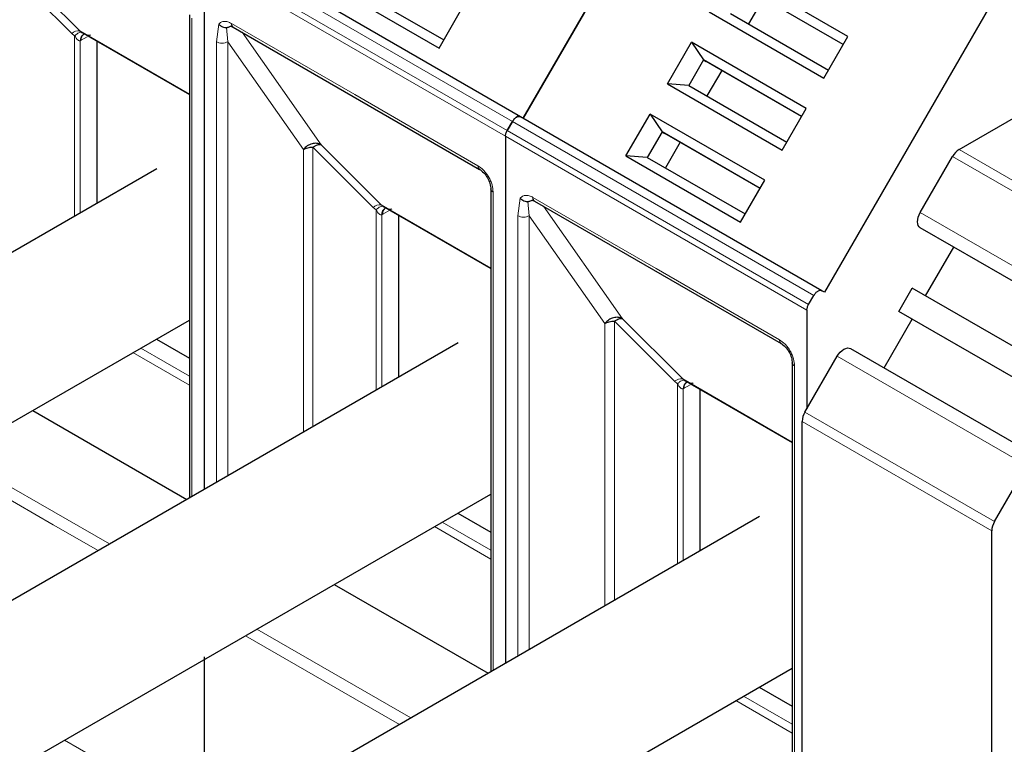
# Model space of a CAD drawing. Header units: millimetres. Extents: x 5 to 418, y 2 to 292.
# Tile 45 of 53: x 357.52 to 367.31, y 128.44 to 135.64. Entities that reach past the tile are written whole.
import ezdxf

# ---------------------------------------------------------------- set-up
doc = ezdxf.new("R2010")
doc.units = ezdxf.units.MM

msp = doc.modelspace()

# ---------------------------------------------------------------- linework, layer by layer
at = {"color": 7, "linetype": 'Continuous', "lineweight": 25}
for p, q in [((366.8631, 134.353), (374.7698, 138.9175)), ((362.5262, 134.6636), (364.1929, 137.5503)), ((364.1929, 137.5503), (362.5262, 134.6636)), ((362.4995, 134.679), (359.5014, 136.4098)), ((359.3519, 136.2162), (359.3519, 131.0052)), ((359.3519, 136.2162), (359.3519, 130.9717)), ((365.7556, 135.4781), (364.6149, 136.1366)), ((360.5501, 136.02), (361.6908, 135.3615)), ((360.7627, 136.0049), (361.7375, 135.4422)), ((365.7089, 135.3973), (364.7342, 135.96)), ((365.7089, 135.3973), (364.7608, 135.9446)), ((364.9142, 135.8561), (364.7675, 135.602)), ((361.6908, 135.3615), (361.9308, 135.777)), ((367.191, 135.8196), (365.5243, 132.9328)), ((359.2059, 135.6934), (359.2059, 130.8874)), ((364.3749, 135.721), (365.5156, 135.0625)), ((364.5875, 135.706), (365.5623, 135.1433)), ((359.6419, 135.5698), (362.0932, 134.1547)), ((358.117, 135.5326), (358.1373, 135.5182)), ((358.1258, 135.5244), (359.2059, 134.9009)), ((358.1545, 135.4988), (358.1641, 135.5023)), ((365.5156, 135.0625), (365.7556, 135.4781)), ((358.2865, 135.4316), (358.2865, 133.8182)), ((363.9616, 135.0051), (364.2015, 135.4207)), ((365.3422, 134.7622), (364.2015, 135.4207)), ((364.2015, 135.4207), (364.3208, 135.2441)), ((364.3208, 135.2441), (364.1742, 134.99)), ((365.2956, 134.6814), (364.3208, 135.2441)), ((364.3208, 135.2441), (364.3475, 135.2287)), ((365.2956, 134.6814), (364.3475, 135.2287)), ((364.5009, 135.1402), (364.3542, 134.8861)), ((363.9616, 135.0051), (365.1023, 134.3466)), ((364.1742, 134.99), (363.9616, 135.0051)), ((364.1742, 134.99), (365.1489, 134.4273)), ((365.1023, 134.3466), (365.3422, 134.7622)), ((365.4976, 132.9482), (362.4995, 134.679)), ((362.5262, 134.6636), (362.4995, 134.679)), ((363.5483, 134.2892), (363.7882, 134.7047)), ((364.9289, 134.0462), (363.7882, 134.7047)), ((363.7882, 134.7047), (363.9075, 134.5282)), ((362.4195, 134.6328), (362.3666, 134.5412)), ((362.3666, 134.5412), (362.4195, 134.6328)), ((362.35, 134.4854), (362.35, 129.2409)), ((362.35, 134.4854), (362.35, 129.2409)), ((363.9075, 134.5282), (363.7608, 134.2741)), ((364.8823, 133.9655), (363.9075, 134.5282)), ((363.9075, 134.5282), (363.9342, 134.5128)), ((364.8823, 133.9655), (363.9342, 134.5128)), ((364.0875, 134.4242), (363.9409, 134.1702)), ((363.5483, 134.2892), (364.689, 133.6307)), ((363.7608, 134.2741), (363.5483, 134.2892)), ((363.7608, 134.2741), (364.7356, 133.7114)), ((366.4759, 133.7274), (366.7964, 134.2826)), ((358.8816, 134.1617), (353.5453, 131.0812)), ((364.689, 133.6307), (364.9289, 134.0462)), ((362.204, 133.9627), (362.204, 129.1566)), ((362.2042, 133.9595), (362.204, 133.9627)), ((361.1151, 133.8018), (361.1354, 133.7874)), ((361.1239, 133.7936), (362.204, 133.1701)), ((362.64, 133.839), (365.0913, 132.4239)), ((361.1526, 133.768), (361.1623, 133.7715)), ((361.2847, 133.7008), (361.2847, 132.0874)), ((366.8092, 133.381), (366.4759, 133.5735)), ((366.5292, 132.896), (366.8092, 133.381)), ((368.6948, 132.2924), (366.8092, 133.381)), ((365.3647, 132.8104), (365.4176, 132.902)), ((365.5243, 132.9328), (365.4976, 132.9482)), ((366.2625, 132.742), (366.3959, 132.973)), ((368.2815, 131.8844), (366.3959, 132.973)), ((365.3482, 132.7546), (365.3482, 131.7742)), ((368.1482, 131.6535), (366.2625, 132.742)), ((366.3959, 132.6651), (366.2625, 132.742)), ((354.2785, 129.811), (359.2059, 132.6555)), ((366.1159, 132.1801), (366.3959, 132.6651)), ((368.2815, 131.5765), (366.3959, 132.6651)), ((361.8797, 132.4309), (356.5434, 129.3504)), ((358.8783, 132.4664), (359.2059, 132.2772)), ((365.7825, 132.3726), (367.6682, 131.284)), ((365.2022, 132.2319), (365.2022, 126.5705)), ((365.2024, 132.2287), (365.2022, 132.2319)), ((365.3286, 131.7404), (365.6492, 132.2956)), ((364.1133, 132.0711), (364.1335, 132.0566)), ((364.122, 132.0629), (365.2022, 131.4393)), ((364.1507, 132.0372), (364.1604, 132.0407)), ((364.2828, 131.97), (364.2828, 130.3567)), ((357.6487, 131.7565), (359.18, 130.8725)), ((365.301, 124.4354), (365.301, 131.6475)), ((367.2143, 130.6518), (367.5348, 131.2071)), ((357.2767, 128.0802), (362.204, 130.9247)), ((364.8778, 130.7002), (359.5415, 127.6196)), ((361.8765, 130.7356), (362.204, 130.5465)), ((367.1867, 123.3469), (367.1867, 130.5589)), ((360.6468, 130.0257), (362.1781, 129.1417)), ((359.3519, 129.3049), (359.3519, 127.6775)), ((359.3519, 129.2782), (359.3519, 127.6775)), ((360.2748, 126.3494), (365.2022, 129.1939)), ((364.8746, 129.0048), (365.2022, 128.8157))]:
    msp.add_line(p, q, dxfattribs=at)
at = {"color": 7, "linetype": 'Continuous', "lineweight": 18}
for p, q in [((362.4195, 134.6328), (359.4214, 136.3636)), ((362.3666, 134.5412), (359.3685, 136.272)), ((357.5183, 136.1313), (358.117, 135.5326)), ((362.35, 134.4854), (359.3519, 136.2162)), ((358.0353, 135.508), (357.4367, 136.1067)), ((359.2293, 135.6608), (359.2293, 130.9009)), ((359.4745, 135.4247), (359.4988, 135.6001)), ((359.5876, 135.4246), (359.5759, 135.5656)), ((359.6253, 135.6064), (360.851, 134.8988)), ((358.0353, 135.508), (358.0648, 135.4836)), ((358.0648, 135.4836), (358.0648, 133.6902)), ((359.2059, 134.904), (358.117, 135.5326)), ((358.1908, 135.4745), (358.1306, 135.4398)), ((359.7308, 135.5185), (360.5164, 134.4006)), ((358.1214, 135.4348), (358.1306, 135.4398)), ((358.1214, 133.7229), (358.1214, 135.4348)), ((359.4745, 131.0424), (359.4745, 135.4247)), ((359.5876, 135.4246), (360.3407, 134.3536)), ((359.5876, 131.1078), (359.5876, 135.4246)), ((360.851, 134.8988), (362.0766, 134.1913)), ((365.4176, 132.902), (362.4195, 134.6328)), ((365.3482, 132.7546), (362.35, 134.4854)), ((365.3647, 132.8104), (362.3666, 134.5412)), ((361.0335, 133.7772), (360.4348, 134.376)), ((360.4348, 134.376), (360.4348, 131.5968)), ((360.5164, 134.4006), (361.1151, 133.8018)), ((360.3407, 134.3536), (360.3404, 131.5423)), ((368.682, 133.1941), (366.7964, 134.2826)), ((366.8631, 134.353), (368.7487, 133.2645)), ((362.2275, 133.93), (362.2275, 129.1701)), ((362.6235, 133.8756), (363.8491, 133.168)), ((361.0335, 133.7772), (361.063, 133.7528)), ((362.204, 133.1732), (361.1151, 133.8018)), ((362.4726, 133.6939), (362.4969, 133.8693)), ((362.5858, 133.6938), (362.574, 133.8348)), ((362.7289, 133.7877), (363.5146, 132.6698)), ((361.063, 133.7528), (361.063, 131.9595)), ((361.1195, 133.704), (361.1288, 133.709)), ((361.1195, 131.9921), (361.1195, 133.704)), ((361.1996, 133.7499), (361.1288, 133.709)), ((362.4726, 129.3117), (362.4726, 133.6939)), ((362.5857, 129.377), (362.5858, 133.6938)), ((362.5858, 133.6938), (363.3388, 132.6228)), ((366.4759, 133.7274), (368.3615, 132.6389)), ((368.3615, 132.4849), (366.4759, 133.5735)), ((363.8491, 133.168), (365.0748, 132.4605)), ((363.3388, 132.6228), (363.3385, 129.8115)), ((364.0316, 132.0465), (363.4329, 132.6452)), ((363.4329, 132.6452), (363.4329, 129.866)), ((363.5146, 132.6698), (364.1133, 132.0711)), ((358.6451, 132.3317), (359.2059, 132.008)), ((359.2059, 132.0972), (358.7224, 132.3764)), ((367.5348, 131.2071), (365.6492, 132.2956)), ((365.2256, 132.1992), (365.2256, 126.5379)), ((364.0316, 132.0465), (364.0611, 132.0221)), ((364.0611, 132.0221), (364.0611, 130.2287)), ((365.2022, 131.4424), (364.1133, 132.0711)), ((364.1871, 132.013), (364.1269, 131.9782)), ((364.1177, 131.9732), (364.1269, 131.9782)), ((364.1177, 130.2613), (364.1177, 131.9732)), ((365.3286, 131.7404), (367.2143, 130.6518)), ((367.1867, 130.5589), (365.301, 131.6475)), ((357.8528, 130.6199), (356.7663, 131.2471)), ((358.4108, 130.4284), (356.8795, 131.3124)), ((362.204, 130.3665), (361.7206, 130.6456)), ((358.2977, 130.3631), (357.8528, 130.6199)), ((361.6433, 130.601), (362.204, 130.2772)), ((361.4089, 128.6976), (359.8776, 129.5816)), ((360.851, 128.8891), (359.7645, 129.5163)), ((361.2958, 128.6323), (360.851, 128.8891)), ((365.2022, 128.6357), (364.7187, 128.9148)), ((364.6414, 128.8702), (365.2022, 128.5464)), ((357.9656, 128.4779), (359.3519, 127.6775))]:
    msp.add_line(p, q, dxfattribs=at)
at = {"color": 7, "linetype": 'Continuous', "lineweight": 25, "flags": 128}
for points in [[(362.0905, 134.1564), (362.0921, 134.1553), (362.0932, 134.1547)], [(366.4759, 133.5735), (366.4641, 133.5832), (366.4554, 133.597), (366.4501, 133.6143), (366.4483, 133.6345), (366.4501, 133.6568), (366.4554, 133.6803), (366.4641, 133.7042), (366.4759, 133.7274)], [(365.0887, 132.4256), (365.0902, 132.4245), (365.0913, 132.4239)], [(365.6492, 132.2956), (365.6635, 132.3174), (365.6798, 132.3369), (365.6975, 132.3533), (365.7159, 132.366), (365.7343, 132.3745), (365.7519, 132.3785), (365.7682, 132.3779), (365.7825, 132.3726)]]:
    msp.add_lwpolyline(points, dxfattribs=at)
at = {"color": 7, "linetype": 'Continuous', "lineweight": 18}
for centre, radius, start, end in [((359.6634, 135.6015), 0.0384, 172.74417, 235.94365), ((358.1054, 135.4234), 0.1099, 83.93525, 129.59813), ((358.1912, 135.4392), 0.0699, 120.50191, 183.60726), ((358.198, 135.4462), 0.0677, 127.44584, 185.46637), ((362.1179, 134.1875), 0.0414, 174.79359, 228.71218), ((362.2446, 133.9674), 0.0412, 191.12459, 245.37522), ((362.6615, 133.8708), 0.0384, 172.74417, 235.94365), ((361.1035, 133.6926), 0.1099, 83.93525, 129.59813), ((361.1893, 133.7084), 0.0699, 120.50191, 183.60726), ((361.1962, 133.7155), 0.0677, 127.44584, 185.46637), ((365.116, 132.4567), 0.0414, 174.79359, 228.71218), ((365.2428, 132.2366), 0.0412, 191.12459, 245.37522), ((364.1017, 131.9618), 0.1099, 83.93525, 129.59813), ((364.1875, 131.9776), 0.0699, 120.50191, 183.60726), ((364.1943, 131.9847), 0.0677, 127.44584, 185.46637)]:
    msp.add_arc(centre, radius, start, end, dxfattribs=at)
at = {"color": 7, "linetype": 'Continuous', "lineweight": 25}
for centre, radius, start, end in [((366.9649, 134.1898), 0.1923, 121.95467, 151.14439), ((365.4933, 131.6409), 0.1924, 148.85627, 178.0435), ((367.3789, 130.5523), 0.1924, 148.85627, 178.0435)]:
    msp.add_arc(centre, radius, start, end, dxfattribs=at)
at = {"color": 7, "linetype": 'Continuous', "lineweight": 18}
for points, knots in [([(359.4988, 135.6001), (359.5063, 135.6073), (359.5214, 135.6217), (359.5526, 135.6285), (359.5877, 135.6252), (359.6128, 135.6127), (359.6253, 135.6064)], [0, 0, 0, 0, 0.249225, 0.499952, 0.749234, 1, 1, 1, 1]), ([(358.0648, 135.4836), (358.0719, 135.49), (358.0862, 135.5029), (358.1065, 135.5149), (358.1244, 135.521), (358.133, 135.5191), (358.1373, 135.5182)], [0, 0, 0, 0, 0.246081, 0.5, 0.753919, 1, 1, 1, 1]), ([(358.1214, 135.4348), (358.1195, 135.4343), (358.1154, 135.4332), (358.1062, 135.4348), (358.0863, 135.4475), (358.074, 135.4682), (358.0648, 135.4836)], [0, 0, 0, 0, 0.080405, 0.168751, 0.38169, 1, 1, 1, 1]), ([(358.1373, 135.5182), (358.1538, 135.5084), (358.1762, 135.4951), (358.204, 135.4893), (358.2153, 135.4899), (358.2194, 135.4916), (358.2215, 135.4924)], [0, 0, 0, 0, 0.606817, 0.824432, 0.915549, 1, 1, 1, 1]), ([(362.0766, 134.1913), (362.0956, 134.178), (362.1249, 134.1575), (362.16, 134.1155), (362.184, 134.0792), (362.2035, 134.0402), (362.2223, 133.9887), (362.2254, 133.9531), (362.2275, 133.93)], [0, 0, 0, 0, 0.239443, 0.369507, 0.5, 0.630064, 0.760557, 1, 1, 1, 1]), ([(362.4969, 133.8693), (362.5044, 133.8765), (362.5195, 133.8909), (362.5508, 133.8977), (362.5858, 133.8944), (362.6109, 133.8819), (362.6235, 133.8756)], [0, 0, 0, 0, 0.249225, 0.499952, 0.749234, 1, 1, 1, 1]), ([(361.063, 133.7528), (361.07, 133.7592), (361.0844, 133.7721), (361.1046, 133.7842), (361.1225, 133.7903), (361.1312, 133.7883), (361.1354, 133.7874)], [0, 0, 0, 0, 0.246081, 0.5, 0.753919, 1, 1, 1, 1]), ([(361.1354, 133.7874), (361.1519, 133.7776), (361.1743, 133.7643), (361.2021, 133.7585), (361.2134, 133.7591), (361.2176, 133.7608), (361.2196, 133.7616)], [0, 0, 0, 0, 0.606817, 0.824432, 0.915549, 1, 1, 1, 1]), ([(361.1195, 133.704), (361.1176, 133.7035), (361.1135, 133.7024), (361.1044, 133.7041), (361.0844, 133.7167), (361.0721, 133.7374), (361.063, 133.7528)], [0, 0, 0, 0, 0.080405, 0.168751, 0.38169, 1, 1, 1, 1]), ([(365.0748, 132.4605), (365.0937, 132.4472), (365.123, 132.4267), (365.1582, 132.3847), (365.1822, 132.3484), (365.2017, 132.3094), (365.2205, 132.2579), (365.2236, 132.2223), (365.2256, 132.1992)], [0, 0, 0, 0, 0.239443, 0.3695074, 0.4999998, 0.6300645, 0.760557, 1, 1, 1, 1]), ([(364.0611, 132.0221), (364.0682, 132.0284), (364.0825, 132.0413), (364.1027, 132.0534), (364.1206, 132.0595), (364.1293, 132.0575), (364.1335, 132.0566)], [0, 0, 0, 0, 0.246081, 0.5, 0.753919, 1, 1, 1, 1]), ([(364.1177, 131.9732), (364.1157, 131.9727), (364.1117, 131.9716), (364.1025, 131.9733), (364.0826, 131.9859), (364.0703, 132.0066), (364.0611, 132.0221)], [0, 0, 0, 0, 0.080405, 0.168751, 0.38169, 1, 1, 1, 1]), ([(364.1335, 132.0566), (364.15, 132.0468), (364.1724, 132.0335), (364.2002, 132.0278), (364.2115, 132.0284), (364.2157, 132.03), (364.2177, 132.0308)], [0, 0, 0, 0, 0.606817, 0.824432, 0.915549, 1, 1, 1, 1])]:
    msp.add_open_spline(points, degree=3, knots=knots, dxfattribs=at)
at = {"color": 7, "linetype": 'Continuous', "lineweight": 25}
for points, knots in [([(359.4988, 135.6001), (359.5037, 135.5951), (359.5139, 135.5848), (359.5349, 135.5728), (359.5565, 135.566), (359.5703, 135.5657), (359.5759, 135.5656)], [0, 0, 0, 0, 0.239257, 0.501501, 0.800751, 1, 1, 1, 1]), ([(359.5759, 135.5656), (359.5776, 135.5657), (359.5813, 135.5661), (359.5903, 135.5691), (359.6024, 135.5746), (359.6158, 135.5807), (359.627, 135.5845), (359.6331, 135.5859), (359.6352, 135.5864)], [0, 0, 0, 0, 0.077668, 0.16614, 0.395453, 0.667243, 0.886321, 1, 1, 1, 1]), ([(359.6138, 135.5797), (359.6137, 135.5797), (359.6125, 135.5791), (359.6201, 135.5808), (359.6357, 135.5727), (359.6421, 135.5693)], [0, 0, 0, 0, 0.072991, 0.616931, 1, 1, 1, 1]), ([(360.5164, 134.4006), (360.5029, 134.4062), (360.4758, 134.4174), (360.4258, 134.4119), (360.377, 134.391), (360.3528, 134.366), (360.3407, 134.3536)], [0, 0, 0, 0, 0.249998, 0.4999987, 0.7499993, 1, 1, 1, 1]), ([(360.4348, 134.376), (360.4427, 134.3808), (360.4584, 134.3905), (360.4806, 134.3992), (360.5008, 134.4033), (360.5112, 134.4015), (360.5164, 134.4006)], [0, 0, 0, 0, 0.250001, 0.500003, 0.750004, 1, 1, 1, 1]), ([(362.0893, 134.1571), (362.1045, 134.1465), (362.1347, 134.1254), (362.1728, 134.0726), (362.1994, 134.0132), (362.2026, 133.9765), (362.2042, 133.9581)], [0, 0, 0, 0, 0.249998, 0.499998, 0.749998, 1, 1, 1, 1]), ([(362.4969, 133.8693), (362.5018, 133.8643), (362.5121, 133.854), (362.533, 133.8421), (362.5547, 133.8352), (362.5685, 133.8349), (362.574, 133.8348)], [0, 0, 0, 0, 0.239257, 0.501501, 0.800751, 1, 1, 1, 1]), ([(362.574, 133.8348), (362.5757, 133.835), (362.5794, 133.8353), (362.5885, 133.8383), (362.6006, 133.8438), (362.614, 133.85), (362.6252, 133.8537), (362.6313, 133.8551), (362.6334, 133.8556)], [0, 0, 0, 0, 0.077668, 0.16614, 0.395453, 0.667243, 0.886321, 1, 1, 1, 1]), ([(362.6119, 133.849), (362.6118, 133.8489), (362.6106, 133.8483), (362.6183, 133.85), (362.6338, 133.8419), (362.6403, 133.8385)], [0, 0, 0, 0, 0.072991, 0.616931, 1, 1, 1, 1]), ([(363.5146, 132.6698), (363.501, 132.6754), (363.4739, 132.6866), (363.4239, 132.6811), (363.3752, 132.6602), (363.3509, 132.6353), (363.3388, 132.6228)], [0, 0, 0, 0, 0.249998, 0.499999, 0.749999, 1, 1, 1, 1]), ([(363.4329, 132.6452), (363.4408, 132.65), (363.4565, 132.6597), (363.4787, 132.6684), (363.4989, 132.6725), (363.5094, 132.6707), (363.5146, 132.6698)], [0, 0, 0, 0, 0.250001, 0.500003, 0.750004, 1, 1, 1, 1]), ([(365.0875, 132.4263), (365.1026, 132.4157), (365.1328, 132.3946), (365.171, 132.3419), (365.1975, 132.2824), (365.2008, 132.2457), (365.2024, 132.2273)], [0, 0, 0, 0, 0.249998, 0.499998, 0.749998, 1, 1, 1, 1])]:
    msp.add_open_spline(points, degree=3, knots=knots, dxfattribs=at)
at = {"color": 7, "linetype": 'Continuous', "lineweight": 18}
for points in [[(359.4745, 135.4247), (359.4827, 135.4209), (359.4993, 135.4133), (359.531, 135.41), (359.5628, 135.4133), (359.5794, 135.4208), (359.5876, 135.4246)], [(362.4726, 133.6939), (362.4809, 133.6901), (362.4974, 133.6825), (362.5292, 133.6792), (362.561, 133.6825), (362.5775, 133.69), (362.5858, 133.6938)]]:
    msp.add_open_spline(points, degree=3, dxfattribs=at)
at = {"color": 7, "linetype": 'Continuous', "lineweight": 25}
for points in [[(362.4995, 134.679), (362.4937, 134.681), (362.482, 134.685), (362.4595, 134.6766), (362.437, 134.659), (362.4254, 134.6415), (362.4195, 134.6328)], [(362.4195, 134.6328), (362.4254, 134.6415), (362.437, 134.659), (362.4595, 134.6766), (362.482, 134.685), (362.4937, 134.681), (362.4995, 134.679)], [(362.35, 134.4854), (362.3503, 134.4898), (362.3507, 134.4986), (362.3541, 134.5129), (362.3592, 134.5273), (362.3641, 134.5366), (362.3666, 134.5412)], [(362.35, 134.4854), (362.3503, 134.4898), (362.3507, 134.4986), (362.3541, 134.5129), (362.3592, 134.5273), (362.3641, 134.5366), (362.3666, 134.5412)], [(360.3407, 134.3536), (360.3472, 134.3569), (360.3602, 134.3636), (360.3836, 134.3706), (360.4087, 134.3751), (360.4261, 134.3757), (360.4348, 134.376)], [(365.4176, 132.902), (365.4235, 132.9108), (365.4352, 132.9282), (365.4576, 132.9458), (365.4801, 132.9542), (365.4918, 132.9502), (365.4976, 132.9482)], [(365.3482, 132.7546), (365.3484, 132.759), (365.3488, 132.7678), (365.3522, 132.7821), (365.3573, 132.7965), (365.3623, 132.8058), (365.3647, 132.8104)], [(363.3388, 132.6228), (363.3453, 132.6261), (363.3584, 132.6328), (363.3817, 132.6398), (363.4068, 132.6443), (363.4242, 132.6449), (363.4329, 132.6452)]]:
    msp.add_open_spline(points, degree=3, dxfattribs=at)

doc.saveas('drawing.dxf')
